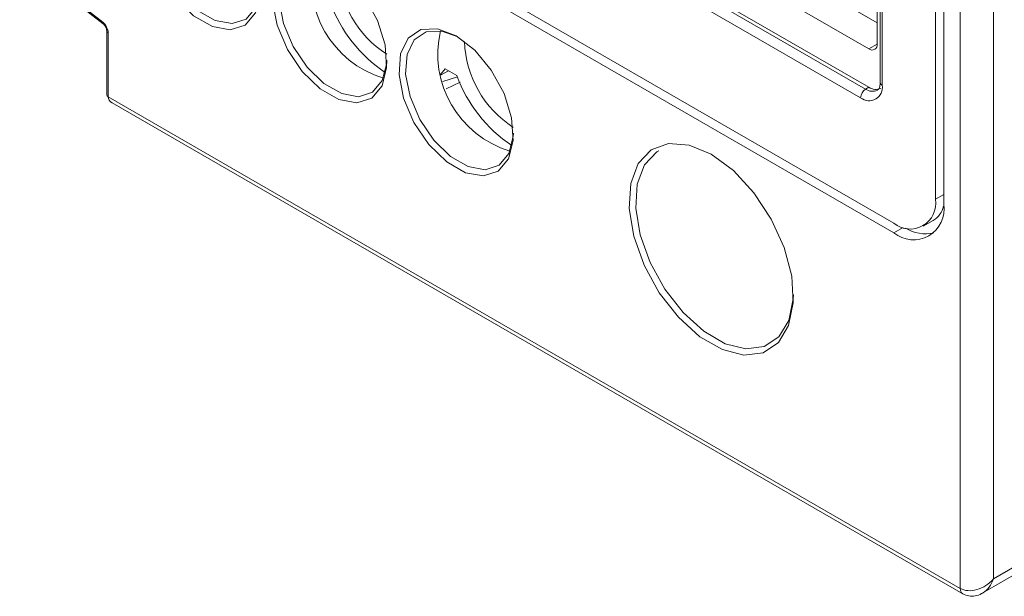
# Model space of a CAD drawing. Header units: millimetres. Extents: x -420 to 420, y -297 to 297.
# Tile 95 of 141: x 223 to 262, y 63 to 86. Entities that reach past the tile are written whole.
import ezdxf

# ---------------------------------------------------------------- set-up
doc = ezdxf.new("R2010")
doc.units = ezdxf.units.MM
doc.header["$MEASUREMENT"] = 0
doc.layers.add('layer 1', color=7, linetype='Continuous')

msp = doc.modelspace()

# ---------------------------------------------------------------- linework, layer by layer
at = {"layer": 'layer 1', "color": 7, "lineweight": 9}
for points in [[(260.0457, 63.3988), (260.0457, 63.3988), (260.0457, 172.0858), (260.0457, 172.0858)], [(261.3529, 171.7083), (261.3529, 171.7083), (261.3529, 63.7763), (261.3529, 63.7763)], [(259.0651, 78.7207), (259.0651, 78.7207), (259.0651, 115.1759), (259.0651, 115.1759)], [(259.392, 78.5319), (259.392, 78.5319), (259.392, 114.9874), (259.392, 114.9874)], [(256.8923, 91.2497), (256.8923, 91.2497), (256.8923, 83.3245), (256.8923, 83.3245)], [(256.9737, 91.1364), (256.9737, 91.1364), (256.9737, 83.2113), (256.9737, 83.2113)], [(248.3452, 90.5398), (248.3452, 90.5398), (256.7775, 85.6718), (256.7775, 85.6718)], [(256.7775, 85.664), (256.7775, 85.664), (248.4112, 90.4937), (248.4112, 90.4937)], [(256.7775, 84.8339), (256.7775, 84.8339), (256.7775, 90.4949), (256.7775, 90.4949)], [(235.5049, 90.0573), (235.5049, 90.0573), (257.4311, 77.3996), (257.4311, 77.3996)], [(235.8319, 90.246), (235.8319, 90.246), (257.4311, 77.7771), (257.4311, 77.7771)], [(247.3654, 89.8901), (247.3654, 89.8901), (256.4507, 84.6452), (256.4507, 84.6452)], [(247.3654, 88.3805), (247.3654, 88.3805), (256.4507, 83.1357), (256.4507, 83.1357)], [(223.0256, 88.249), (223.0256, 88.249), (226.2921, 85.6982), (226.2921, 85.6982)], [(223.0424, 88.1788), (223.0424, 88.1788), (226.3091, 85.628), (226.3091, 85.628)], [(234.6053, 88.2313), (234.1274, 86.1781), (235.3235, 84.1059), (237.3407, 83.4931)], [(247.2347, 88.3051), (247.2347, 88.3051), (256.32, 83.0603), (256.32, 83.0603)], [(235.5482, 87.8054), (235.5994, 86.4336), (236.3178, 85.1735), (237.4723, 84.4307)], [(256.1238, 82.7207), (256.1238, 82.7207), (247.0386, 87.9655), (247.0386, 87.9655)], [(235.2448, 86.471), (235.6607, 85.3477), (236.4185, 84.383), (237.4113, 83.7129)], [(226.2921, 85.6982), (226.2843, 85.6734), (226.2908, 85.6464), (226.3091, 85.628)], [(226.5086, 85.2758), (226.5086, 85.4224), (226.4172, 85.6004), (226.2921, 85.6982)], [(226.2921, 85.6982), (226.2921, 85.6982), (226.2921, 85.698), (226.2921, 85.698)], [(226.5086, 85.2758), (226.5086, 85.4224), (226.4172, 85.6004), (226.2921, 85.6982)], [(226.5086, 85.2758), (226.5086, 85.4224), (226.4172, 85.6004), (226.2921, 85.6982)], [(226.5086, 85.2758), (226.5086, 85.4224), (226.4172, 85.6004), (226.2921, 85.6982)], [(226.5086, 85.2758), (226.5086, 85.4224), (226.4172, 85.6004), (226.2921, 85.6982)], [(226.5086, 85.2758), (226.5086, 85.4222), (226.4172, 85.6004), (226.2921, 85.6982)], [(226.5086, 85.2758), (226.5086, 85.4222), (226.4172, 85.6004), (226.2921, 85.6982)], [(226.5086, 85.2758), (226.5086, 85.4222), (226.4172, 85.6004), (226.2921, 85.6982)], [(226.5086, 85.2758), (226.5086, 85.4222), (226.4172, 85.6004), (226.2921, 85.6982)], [(226.5086, 85.2758), (226.5086, 85.4222), (226.4172, 85.6004), (226.2921, 85.6982)], [(226.5086, 85.2758), (226.5086, 85.4222), (226.4172, 85.6004), (226.2921, 85.6982)], [(226.5086, 85.2758), (226.5086, 85.4222), (226.4172, 85.6004), (226.2921, 85.698)], [(226.5086, 85.2758), (226.5086, 85.4222), (226.4172, 85.6004), (226.2921, 85.698)], [(226.5086, 85.2758), (226.5086, 85.4222), (226.4172, 85.6004), (226.2921, 85.698)], [(226.5086, 85.2758), (226.5086, 85.4222), (226.4172, 85.6004), (226.2921, 85.698)], [(226.5086, 85.2758), (226.5086, 85.4222), (226.4172, 85.6004), (226.2921, 85.698)], [(226.5086, 85.2758), (226.5086, 85.4222), (226.4172, 85.6004), (226.2921, 85.698)], [(226.5086, 85.2758), (226.5086, 85.4222), (226.4172, 85.6004), (226.2921, 85.698)], [(226.5086, 85.2758), (226.5086, 85.4222), (226.4172, 85.6004), (226.2921, 85.698)], [(226.5086, 85.2758), (226.5086, 85.4222), (226.4172, 85.6004), (226.2921, 85.698)], [(226.5086, 85.2758), (226.5086, 85.4222), (226.4172, 85.6004), (226.2921, 85.698)], [(226.4544, 85.3512), (226.4544, 85.3512), (226.4544, 82.8349), (226.4544, 82.8349)], [(226.4544, 85.3512), (226.4574, 85.3181), (226.4781, 85.2893), (226.5086, 85.2758)], [(226.5086, 85.2758), (226.5086, 85.2758), (226.5086, 82.7595), (226.5086, 82.7595)], [(226.5086, 85.2758), (226.5086, 85.2758), (226.5086, 85.2758), (226.5086, 85.2758)], [(239.5859, 85.356), (239.1078, 83.3028), (240.3041, 81.2308), (242.3211, 80.618)], [(240.5287, 84.9303), (240.58, 83.5585), (241.2984, 82.2983), (242.4529, 81.5555)], [(256.4507, 84.6452), (256.4507, 84.6452), (256.7775, 84.8339), (256.7775, 84.8339)], [(239.5837, 83.6388), (239.5837, 83.6388), (239.7732, 83.8569), (239.7732, 83.8569)], [(239.5926, 83.607), (239.5926, 83.607), (239.8993, 83.7841), (239.8993, 83.7841)], [(239.7732, 83.8569), (239.7732, 83.8569), (240.2254, 83.5959), (240.2254, 83.5959)], [(239.6759, 83.3659), (239.6759, 83.3659), (240.2524, 83.5448), (240.2524, 83.5448)], [(239.8144, 83.0677), (239.8144, 83.0677), (240.367, 83.3291), (240.367, 83.3291)], [(240.2254, 83.5959), (240.6413, 82.4726), (241.3991, 81.5079), (242.3919, 80.8376)], [(256.8923, 83.3245), (256.8973, 83.2749), (256.9282, 83.2319), (256.9737, 83.2113)], [(256.32, 83.0603), (256.2033, 82.9856), (256.1301, 82.859), (256.1238, 82.7207)], [(256.32, 83.0603), (256.32, 83.0603), (256.4507, 83.1357), (256.4507, 83.1357)], [(256.32, 83.0603), (256.4544, 82.964), (256.6298, 82.9462), (256.7807, 83.0137)], [(256.4507, 83.1357), (256.5856, 83.039), (256.7616, 83.0217), (256.9129, 83.0899)], [(226.4544, 82.8349), (226.4574, 82.8018), (226.4781, 82.7728), (226.5086, 82.7595)], [(226.5086, 82.7595), (226.5086, 82.7595), (260.0457, 63.3988), (260.0457, 63.3988)], [(226.5086, 82.7595), (226.5086, 82.6593), (226.5625, 82.5719), (226.6587, 82.5164)], [(226.5086, 82.7595), (226.5086, 82.7595), (226.5086, 82.7593), (226.5086, 82.7593)], [(226.5086, 82.7595), (226.5086, 82.6593), (226.5625, 82.5719), (226.6587, 82.5164)], [(226.5086, 82.7595), (226.5086, 82.6593), (226.5625, 82.5719), (226.6587, 82.5164)], [(226.5086, 82.7595), (226.5086, 82.6593), (226.5625, 82.5719), (226.6587, 82.5164)], [(226.5086, 82.7595), (226.5086, 82.6593), (226.5625, 82.5719), (226.6587, 82.5164)], [(226.5086, 82.7595), (226.5086, 82.6593), (226.5625, 82.5719), (226.6587, 82.5164)], [(226.5086, 82.7595), (226.5086, 82.6593), (226.5625, 82.5719), (226.6587, 82.5164)], [(226.5086, 82.7593), (226.5086, 82.6593), (226.5625, 82.5719), (226.6587, 82.5164)], [(226.5086, 82.7593), (226.5086, 82.6593), (226.5625, 82.5719), (226.6587, 82.5164)], [(226.5086, 82.7593), (226.5086, 82.6593), (226.5625, 82.5719), (226.6587, 82.5164)], [(226.5086, 82.7593), (226.5086, 82.6593), (226.5625, 82.5719), (226.6587, 82.5164)], [(226.5086, 82.7593), (226.5086, 82.6593), (226.5625, 82.5719), (226.6587, 82.5164)], [(226.5086, 82.7593), (226.5086, 82.6593), (226.5625, 82.5719), (226.6587, 82.5164)], [(226.5086, 82.7593), (226.5086, 82.6593), (226.5625, 82.5719), (226.6587, 82.5164)], [(226.5086, 82.7593), (226.5086, 82.6593), (226.5625, 82.5719), (226.6587, 82.5164)], [(226.5086, 82.7593), (226.5086, 82.6593), (226.5625, 82.5719), (226.6587, 82.5164)], [(226.5086, 82.7593), (226.5086, 82.6593), (226.5625, 82.5719), (226.6587, 82.5164)], [(226.5086, 82.7593), (226.5086, 82.6593), (226.5625, 82.5719), (226.6587, 82.5162)], [(226.5086, 82.7593), (226.5086, 82.6593), (226.5625, 82.5719), (226.6587, 82.5162)], [(226.5086, 82.7593), (226.5086, 82.6593), (226.5625, 82.5719), (226.6587, 82.5162)], [(226.5086, 82.7593), (226.5086, 82.6593), (226.5625, 82.5719), (226.6587, 82.5162)], [(226.6587, 82.5164), (226.6587, 82.5164), (260.1413, 63.1873), (260.1413, 63.1873)], [(226.6587, 82.5164), (226.6587, 82.5164), (226.6587, 82.5162), (226.6587, 82.5162)], [(259.392, 78.9092), (259.392, 78.9092), (259.0651, 78.7207), (259.0651, 78.7207)], [(258.9786, 77.8889), (259.1844, 78.0156), (259.3324, 78.2178), (259.3907, 78.4522)], [(257.8002, 77.6127), (257.8002, 77.6127), (257.4311, 77.3996), (257.4311, 77.3996)], [(257.8927, 77.5874), (258.2219, 77.3802), (258.6203, 77.3125), (258.9997, 77.3996)], [(258.5865, 77.6626), (258.5865, 77.6626), (258.9786, 77.8889), (258.9786, 77.8889)], [(261.3529, 63.7763), (261.3529, 63.7763), (268.0968, 67.6695), (268.0968, 67.6695)], [(260.9303, 63.2197), (260.9303, 63.2197), (267.9052, 67.2461), (267.9052, 67.2461)], [(260.9489, 63.2308), (261.1246, 63.3396), (261.2691, 63.5349), (261.3529, 63.7763)], [(260.9489, 63.2308), (261.1246, 63.3396), (261.2691, 63.5349), (261.3529, 63.7763)], [(260.9489, 63.2308), (261.1246, 63.3396), (261.2691, 63.5349), (261.3529, 63.7763)], [(260.9489, 63.2308), (261.1246, 63.3396), (261.2691, 63.5349), (261.3529, 63.7763)], [(260.9489, 63.2308), (261.1246, 63.3396), (261.2691, 63.5349), (261.3529, 63.7763)], [(260.9489, 63.2308), (261.1246, 63.3396), (261.2691, 63.5349), (261.3529, 63.7763)], [(260.9489, 63.2308), (261.1246, 63.3396), (261.2691, 63.5349), (261.3529, 63.7763)], [(260.9489, 63.2308), (261.1246, 63.3396), (261.2691, 63.5349), (261.3529, 63.7763)], [(260.9489, 63.2308), (261.1246, 63.3396), (261.2691, 63.5349), (261.3529, 63.7763)], [(260.9489, 63.2308), (261.1246, 63.3396), (261.2691, 63.5349), (261.3529, 63.7763)], [(260.9489, 63.2308), (261.1246, 63.3396), (261.2691, 63.5349), (261.3529, 63.7763)], [(260.9489, 63.2308), (261.1246, 63.3396), (261.2691, 63.5349), (261.3529, 63.7763)], [(260.9489, 63.2308), (261.1246, 63.3396), (261.2691, 63.5349), (261.3529, 63.7763)], [(260.9489, 63.2308), (261.1246, 63.3396), (261.2691, 63.5349), (261.3529, 63.7763)], [(260.9489, 63.2308), (261.1246, 63.3396), (261.2691, 63.5349), (261.3529, 63.7763)], [(260.9489, 63.2308), (261.1246, 63.3396), (261.2691, 63.5349), (261.3529, 63.7763)], [(260.9489, 63.2308), (261.1246, 63.3396), (261.2691, 63.5349), (261.3529, 63.7763)], [(260.9489, 63.2308), (261.1246, 63.3396), (261.2691, 63.5349), (261.3529, 63.7761)], [(260.9489, 63.2308), (261.1246, 63.3396), (261.2691, 63.5349), (261.3529, 63.7761)], [(260.9489, 63.2308), (261.1246, 63.3396), (261.2691, 63.5349), (261.3529, 63.7761)], [(260.9489, 63.2308), (261.1246, 63.3396), (261.2691, 63.5349), (261.3529, 63.7761)], [(261.3529, 63.7763), (261.3529, 63.7763), (261.3529, 63.7761), (261.3529, 63.7761)], [(261.3529, 63.7763), (261.3529, 63.7763), (261.3529, 63.7761), (261.3529, 63.7761)], [(260.0457, 63.3988), (260.0364, 63.3162), (260.0732, 63.235), (260.1413, 63.1873)], [(260.0457, 63.3988), (260.0457, 63.3988), (260.0457, 63.3988), (260.0457, 63.3988)], [(260.6992, 63.3531), (260.6992, 63.3531), (260.6992, 63.3531), (260.6992, 63.3531)], [(260.9489, 63.2308), (260.9489, 63.2308), (260.9489, 63.2308), (260.9489, 63.2308)]]:
    msp.add_open_spline(points, degree=3, dxfattribs=at)
for points, knots in [([(231.8783, 89.1484), (231.8783, 89.1484), (232.1286, 88.638), (232.1286, 88.638), (232.1286, 88.638), (232.1286, 88.638), (232.4268, 87.6808), (232.4268, 87.6808), (232.4268, 87.6808), (232.4268, 87.6808), (232.488, 86.7912), (232.488, 86.7912), (232.488, 86.7912), (232.488, 86.7912), (232.3057, 86.0654), (232.3057, 86.0654), (232.3057, 86.0654), (232.3057, 86.0654), (231.8997, 85.5821), (231.8997, 85.5821), (231.8997, 85.5821), (231.8997, 85.5821), (231.3141, 85.3937), (231.3141, 85.3937), (231.3141, 85.3937), (231.3141, 85.3937), (230.6119, 85.5207), (230.6119, 85.5207), (230.6119, 85.5207), (230.6119, 85.5207), (229.8697, 85.9493), (229.8697, 85.9493), (229.8697, 85.9493), (229.8697, 85.9493), (229.1676, 86.6329), (229.1676, 86.6329), (229.1676, 86.6329), (229.1676, 86.6329), (228.5817, 87.4976), (228.5817, 87.4976), (228.5817, 87.4976), (228.5817, 87.4976), (228.1757, 88.4496), (228.1757, 88.4496), (228.1757, 88.4496), (228.1757, 88.4496), (227.9934, 89.3858), (227.9934, 89.3858), (227.9934, 89.3858), (227.9934, 89.3858), (228.0548, 90.2046), (228.0548, 90.2046), (228.0548, 90.2046), (228.0548, 90.2046), (228.353, 90.8174), (228.353, 90.8174), (228.353, 90.8174), (228.353, 90.8174), (228.4782, 90.9452), (228.4782, 90.9452)], [0, 0, 0, 0, 0.0625, 0.0625, 0.0625, 0.0625, 0.125, 0.125, 0.125, 0.125, 0.1875, 0.1875, 0.1875, 0.1875, 0.25, 0.25, 0.25, 0.25, 0.3125, 0.3125, 0.3125, 0.3125, 0.375, 0.375, 0.375, 0.375, 0.4375, 0.4375, 0.4375, 0.4375, 0.5, 0.5, 0.5, 0.5, 0.5625, 0.5625, 0.5625, 0.5625, 0.625, 0.625, 0.625, 0.625, 0.6875, 0.6875, 0.6875, 0.6875, 0.75, 0.75, 0.75, 0.75, 0.8125, 0.8125, 0.8125, 0.8125, 0.875, 0.875, 0.875, 0.875, 1, 1, 1, 1]), ([(228.673, 90.8326), (228.673, 90.8326), (228.5932, 90.7472), (228.5932, 90.7472), (228.5932, 90.7472), (228.5932, 90.7472), (228.3122, 90.1698), (228.3122, 90.1698), (228.3122, 90.1698), (228.3122, 90.1698), (228.2545, 89.3986), (228.2545, 89.3986), (228.2545, 89.3986), (228.2545, 89.3986), (228.4262, 88.5166), (228.4262, 88.5166), (228.4262, 88.5166), (228.4262, 88.5166), (228.8085, 87.6197), (228.8085, 87.6197), (228.8085, 87.6197), (228.8085, 87.6197), (229.3604, 86.8052), (229.3604, 86.8052), (229.3604, 86.8052), (229.3604, 86.8052), (230.0218, 86.1613), (230.0218, 86.1613), (230.0218, 86.1613), (230.0218, 86.1613), (230.7212, 85.7576), (230.7212, 85.7576), (230.7212, 85.7576), (230.7212, 85.7576), (231.3825, 85.6379), (231.3825, 85.6379), (231.3825, 85.6379), (231.3825, 85.6379), (231.9343, 85.8154), (231.9343, 85.8154), (231.9343, 85.8154), (231.9343, 85.8154), (232.3168, 86.2706), (232.3168, 86.2706), (232.3168, 86.2706), (232.3168, 86.2706), (232.4886, 86.9542), (232.4886, 86.9542), (232.4886, 86.9542), (232.4886, 86.9542), (232.4948, 87.0788), (232.4948, 87.0788)], [0, 0, 0, 0, 0.0714286, 0.0714286, 0.0714286, 0.0714286, 0.1428571, 0.1428571, 0.1428571, 0.1428571, 0.2142857, 0.2142857, 0.2142857, 0.2142857, 0.2857143, 0.2857143, 0.2857143, 0.2857143, 0.3571429, 0.3571429, 0.3571429, 0.3571429, 0.4285714, 0.4285714, 0.4285714, 0.4285714, 0.5, 0.5, 0.5, 0.5, 0.5714286, 0.5714286, 0.5714286, 0.5714286, 0.6428571, 0.6428571, 0.6428571, 0.6428571, 0.7142857, 0.7142857, 0.7142857, 0.7142857, 0.7857143, 0.7857143, 0.7857143, 0.7857143, 0.8571429, 0.8571429, 0.8571429, 0.8571429, 1, 1, 1, 1]), ([(235.2213, 88.0322), (235.2213, 88.0322), (235.9536, 87.4685), (235.9536, 87.4685), (235.9536, 87.4685), (235.9536, 87.4685), (236.6064, 86.6836), (236.6064, 86.6836), (236.6064, 86.6836), (236.6064, 86.6836), (237.109, 85.7627), (237.109, 85.7627), (237.109, 85.7627), (237.109, 85.7627), (237.4072, 84.8057), (237.4072, 84.8057), (237.4072, 84.8057), (237.4072, 84.8057), (237.4686, 83.9159), (237.4686, 83.9159), (237.4686, 83.9159), (237.4686, 83.9159), (237.2863, 83.1903), (237.2863, 83.1903), (237.2863, 83.1903), (237.2863, 83.1903), (236.8803, 82.707), (236.8803, 82.707), (236.8803, 82.707), (236.8803, 82.707), (236.2945, 82.5186), (236.2945, 82.5186), (236.2945, 82.5186), (236.2945, 82.5186), (235.5925, 82.6456), (235.5925, 82.6456), (235.5925, 82.6456), (235.5925, 82.6456), (234.8501, 83.0742), (234.8501, 83.0742), (234.8501, 83.0742), (234.8501, 83.0742), (234.1481, 83.7578), (234.1481, 83.7578), (234.1481, 83.7578), (234.1481, 83.7578), (233.5623, 84.6224), (233.5623, 84.6224), (233.5623, 84.6224), (233.5623, 84.6224), (233.1563, 85.5743), (233.1563, 85.5743), (233.1563, 85.5743), (233.1563, 85.5743), (232.974, 86.5105), (232.974, 86.5105), (232.974, 86.5105), (232.974, 86.5105), (233.0354, 87.3295), (233.0354, 87.3295), (233.0354, 87.3295), (233.0354, 87.3295), (233.3336, 87.9423), (233.3336, 87.9423), (233.3336, 87.9423), (233.3336, 87.9423), (233.8363, 88.2827), (233.8363, 88.2827), (233.8363, 88.2827), (233.8363, 88.2827), (234.489, 88.3138), (234.489, 88.3138), (234.489, 88.3138), (234.489, 88.3138), (235.2213, 88.0322), (235.2213, 88.0322)], [0, 0, 0, 0, 0.05, 0.05, 0.05, 0.05, 0.1, 0.1, 0.1, 0.1, 0.15, 0.15, 0.15, 0.15, 0.2, 0.2, 0.2, 0.2, 0.25, 0.25, 0.25, 0.25, 0.3, 0.3, 0.3, 0.3, 0.35, 0.35, 0.35, 0.35, 0.4, 0.4, 0.4, 0.4, 0.45, 0.45, 0.45, 0.45, 0.5, 0.5, 0.5, 0.5, 0.55, 0.55, 0.55, 0.55, 0.6, 0.6, 0.6, 0.6, 0.65, 0.65, 0.65, 0.65, 0.7, 0.7, 0.7, 0.7, 0.75, 0.75, 0.75, 0.75, 0.8, 0.8, 0.8, 0.8, 0.85, 0.85, 0.85, 0.85, 0.9, 0.9, 0.9, 0.9, 1, 1, 1, 1]), ([(235.288, 87.9926), (235.288, 87.9926), (234.6623, 88.2221), (234.6623, 88.2221), (234.6623, 88.2221), (234.6623, 88.2221), (234.0472, 88.1927), (234.0472, 88.1927), (234.0472, 88.1927), (234.0472, 88.1927), (233.5737, 87.8721), (233.5737, 87.8721), (233.5737, 87.8721), (233.5737, 87.8721), (233.2927, 87.2947), (233.2927, 87.2947), (233.2927, 87.2947), (233.2927, 87.2947), (233.2351, 86.5233), (233.2351, 86.5233), (233.2351, 86.5233), (233.2351, 86.5233), (233.4066, 85.6415), (233.4066, 85.6415), (233.4066, 85.6415), (233.4066, 85.6415), (233.7891, 84.7446), (233.7891, 84.7446), (233.7891, 84.7446), (233.7891, 84.7446), (234.341, 83.9301), (234.341, 83.9301), (234.341, 83.9301), (234.341, 83.9301), (235.0024, 83.286), (235.0024, 83.286), (235.0024, 83.286), (235.0024, 83.286), (235.7016, 82.8825), (235.7016, 82.8825), (235.7016, 82.8825), (235.7016, 82.8825), (236.3631, 82.7628), (236.3631, 82.7628), (236.3631, 82.7628), (236.3631, 82.7628), (236.9149, 82.9401), (236.9149, 82.9401), (236.9149, 82.9401), (236.9149, 82.9401), (237.2974, 83.3955), (237.2974, 83.3955), (237.2974, 83.3955), (237.2974, 83.3955), (237.469, 84.0791), (237.469, 84.0791), (237.469, 84.0791), (237.469, 84.0791), (237.4752, 84.2037), (237.4752, 84.2037)], [0, 0, 0, 0, 0.0625, 0.0625, 0.0625, 0.0625, 0.125, 0.125, 0.125, 0.125, 0.1875, 0.1875, 0.1875, 0.1875, 0.25, 0.25, 0.25, 0.25, 0.3125, 0.3125, 0.3125, 0.3125, 0.375, 0.375, 0.375, 0.375, 0.4375, 0.4375, 0.4375, 0.4375, 0.5, 0.5, 0.5, 0.5, 0.5625, 0.5625, 0.5625, 0.5625, 0.625, 0.625, 0.625, 0.625, 0.6875, 0.6875, 0.6875, 0.6875, 0.75, 0.75, 0.75, 0.75, 0.8125, 0.8125, 0.8125, 0.8125, 0.875, 0.875, 0.875, 0.875, 1, 1, 1, 1]), ([(226.3091, 85.628), (226.3231, 85.6156), (226.3372, 85.6034), (226.3511, 85.588), (226.3511, 85.588), (226.3657, 85.5721), (226.3799, 85.5529), (226.3928, 85.5326), (226.3928, 85.5326), (226.4063, 85.5109), (226.4183, 85.4882), (226.4278, 85.4655), (226.4278, 85.4655), (226.4372, 85.4427), (226.4444, 85.4202), (226.4487, 85.3996), (226.4487, 85.3996), (226.4524, 85.3828), (226.454, 85.3675), (226.4542, 85.3553), (226.4542, 85.3553), (226.4544, 85.354), (226.4544, 85.3525), (226.4544, 85.3512)], [0, 0, 0, 0, 0.1428571, 0.1428571, 0.1428571, 0.1428571, 0.2857143, 0.2857143, 0.2857143, 0.2857143, 0.4285714, 0.4285714, 0.4285714, 0.4285714, 0.5714286, 0.5714286, 0.5714286, 0.5714286, 0.7142857, 0.7142857, 0.7142857, 0.7142857, 1, 1, 1, 1]), ([(240.2019, 85.1571), (240.2019, 85.1571), (240.934, 84.5932), (240.934, 84.5932), (240.934, 84.5932), (240.934, 84.5932), (241.5869, 83.8085), (241.5869, 83.8085), (241.5869, 83.8085), (241.5869, 83.8085), (242.0896, 82.8874), (242.0896, 82.8874), (242.0896, 82.8874), (242.0896, 82.8874), (242.3878, 81.9304), (242.3878, 81.9304), (242.3878, 81.9304), (242.3878, 81.9304), (242.4492, 81.0408), (242.4492, 81.0408), (242.4492, 81.0408), (242.4492, 81.0408), (242.2669, 80.315), (242.2669, 80.315), (242.2669, 80.315), (242.2669, 80.315), (241.8609, 79.8317), (241.8609, 79.8317), (241.8609, 79.8317), (241.8609, 79.8317), (241.2751, 79.6433), (241.2751, 79.6433), (241.2751, 79.6433), (241.2751, 79.6433), (240.5729, 79.7703), (240.5729, 79.7703), (240.5729, 79.7703), (240.5729, 79.7703), (239.8307, 80.1989), (239.8307, 80.1989), (239.8307, 80.1989), (239.8307, 80.1989), (239.1285, 80.8825), (239.1285, 80.8825), (239.1285, 80.8825), (239.1285, 80.8825), (238.5429, 81.7472), (238.5429, 81.7472), (238.5429, 81.7472), (238.5429, 81.7472), (238.1369, 82.6992), (238.1369, 82.6992), (238.1369, 82.6992), (238.1369, 82.6992), (237.9546, 83.6354), (237.9546, 83.6354), (237.9546, 83.6354), (237.9546, 83.6354), (238.0158, 84.4542), (238.0158, 84.4542), (238.0158, 84.4542), (238.0158, 84.4542), (238.314, 85.0671), (238.314, 85.0671), (238.314, 85.0671), (238.314, 85.0671), (238.8168, 85.4076), (238.8168, 85.4076), (238.8168, 85.4076), (238.8168, 85.4076), (239.4696, 85.4387), (239.4696, 85.4387), (239.4696, 85.4387), (239.4696, 85.4387), (240.2019, 85.1571), (240.2019, 85.1571)], [0, 0, 0, 0, 0.05, 0.05, 0.05, 0.05, 0.1, 0.1, 0.1, 0.1, 0.15, 0.15, 0.15, 0.15, 0.2, 0.2, 0.2, 0.2, 0.25, 0.25, 0.25, 0.25, 0.3, 0.3, 0.3, 0.3, 0.35, 0.35, 0.35, 0.35, 0.4, 0.4, 0.4, 0.4, 0.45, 0.45, 0.45, 0.45, 0.5, 0.5, 0.5, 0.5, 0.55, 0.55, 0.55, 0.55, 0.6, 0.6, 0.6, 0.6, 0.65, 0.65, 0.65, 0.65, 0.7, 0.7, 0.7, 0.7, 0.75, 0.75, 0.75, 0.75, 0.8, 0.8, 0.8, 0.8, 0.85, 0.85, 0.85, 0.85, 0.9, 0.9, 0.9, 0.9, 1, 1, 1, 1]), ([(240.2684, 85.1173), (240.2684, 85.1173), (239.6428, 85.3468), (239.6428, 85.3468), (239.6428, 85.3468), (239.6428, 85.3468), (239.0278, 85.3176), (239.0278, 85.3176), (239.0278, 85.3176), (239.0278, 85.3176), (238.5541, 84.9968), (238.5541, 84.9968), (238.5541, 84.9968), (238.5541, 84.9968), (238.2733, 84.4195), (238.2733, 84.4195), (238.2733, 84.4195), (238.2733, 84.4195), (238.2157, 83.6482), (238.2157, 83.6482), (238.2157, 83.6482), (238.2157, 83.6482), (238.3872, 82.7662), (238.3872, 82.7662), (238.3872, 82.7662), (238.3872, 82.7662), (238.7697, 81.8694), (238.7697, 81.8694), (238.7697, 81.8694), (238.7697, 81.8694), (239.3215, 81.0548), (239.3215, 81.0548), (239.3215, 81.0548), (239.3215, 81.0548), (239.983, 80.4109), (239.983, 80.4109), (239.983, 80.4109), (239.983, 80.4109), (240.6822, 80.0072), (240.6822, 80.0072), (240.6822, 80.0072), (240.6822, 80.0072), (241.3437, 79.8876), (241.3437, 79.8876), (241.3437, 79.8876), (241.3437, 79.8876), (241.8955, 80.065), (241.8955, 80.065), (241.8955, 80.065), (241.8955, 80.065), (242.278, 80.5202), (242.278, 80.5202), (242.278, 80.5202), (242.278, 80.5202), (242.4495, 81.2038), (242.4495, 81.2038), (242.4495, 81.2038), (242.4495, 81.2038), (242.4558, 81.3284), (242.4558, 81.3284)], [0, 0, 0, 0, 0.0625, 0.0625, 0.0625, 0.0625, 0.125, 0.125, 0.125, 0.125, 0.1875, 0.1875, 0.1875, 0.1875, 0.25, 0.25, 0.25, 0.25, 0.3125, 0.3125, 0.3125, 0.3125, 0.375, 0.375, 0.375, 0.375, 0.4375, 0.4375, 0.4375, 0.4375, 0.5, 0.5, 0.5, 0.5, 0.5625, 0.5625, 0.5625, 0.5625, 0.625, 0.625, 0.625, 0.625, 0.6875, 0.6875, 0.6875, 0.6875, 0.75, 0.75, 0.75, 0.75, 0.8125, 0.8125, 0.8125, 0.8125, 0.875, 0.875, 0.875, 0.875, 1, 1, 1, 1]), ([(256.4507, 84.6452), (256.5158, 84.5923), (256.6065, 84.5849), (256.6792, 84.6269), (256.6792, 84.6269), (256.7518, 84.6689), (256.7908, 84.7513), (256.7775, 84.8339)], [0, 0, 0, 0, 0.3333333, 0.3333333, 0.3333333, 0.3333333, 1, 1, 1, 1]), ([(256.8923, 83.3245), (256.8883, 83.2674), (256.884, 83.2102), (256.8744, 83.1649), (256.8744, 83.1649), (256.8622, 83.1078), (256.8411, 83.0694), (256.8208, 83.0481), (256.8208, 83.0481), (256.8066, 83.0335), (256.7929, 83.027), (256.779, 83.0204)], [0, 0, 0, 0, 0.25, 0.25, 0.25, 0.25, 0.5, 0.5, 0.5, 0.5, 1, 1, 1, 1]), ([(256.1238, 82.7207), (256.2928, 82.5828), (256.5293, 82.5639), (256.718, 82.6728), (256.718, 82.6728), (256.9068, 82.7819), (257.0084, 82.9961), (256.9737, 83.2113)], [0, 0, 0, 0, 0.3333333, 0.3333333, 0.3333333, 0.3333333, 1, 1, 1, 1]), ([(250.2415, 80.4936), (250.2415, 80.4936), (251.1142, 79.8511), (251.1142, 79.8511), (251.1142, 79.8511), (251.1142, 79.8511), (251.9225, 78.9791), (251.9225, 78.9791), (251.9225, 78.9791), (251.9225, 78.9791), (252.6059, 77.9425), (252.6059, 77.9425), (252.6059, 77.9425), (252.6059, 77.9425), (253.114, 76.818), (253.114, 76.818), (253.114, 76.818), (253.114, 76.818), (253.409, 75.6888), (253.409, 75.6888), (253.409, 75.6888), (253.409, 75.6888), (253.4693, 74.6391), (253.4693, 74.6391), (253.4693, 74.6391), (253.4693, 74.6391), (253.29, 73.7464), (253.29, 73.7464), (253.29, 73.7464), (253.29, 73.7464), (252.8845, 73.0769), (252.8845, 73.0769), (252.8845, 73.0769), (252.8845, 73.0769), (252.2832, 72.6806), (252.2832, 72.6806), (252.2832, 72.6806), (252.2832, 72.6806), (251.5304, 72.5865), (251.5304, 72.5865), (251.5304, 72.5865), (251.5304, 72.5865), (250.682, 72.8017), (250.682, 72.8017), (250.682, 72.8017), (250.682, 72.8017), (249.8009, 73.3104), (249.8009, 73.3104), (249.8009, 73.3104), (249.8009, 73.3104), (248.9524, 74.0747), (248.9524, 74.0747), (248.9524, 74.0747), (248.9524, 74.0747), (248.1996, 75.038), (248.1996, 75.038), (248.1996, 75.038), (248.1996, 75.038), (247.5982, 76.1288), (247.5982, 76.1288), (247.5982, 76.1288), (247.5982, 76.1288), (247.1928, 77.2661), (247.1928, 77.2661), (247.1928, 77.2661), (247.1928, 77.2661), (247.0134, 78.3659), (247.0134, 78.3659), (247.0134, 78.3659), (247.0134, 78.3659), (247.0737, 79.3463), (247.0737, 79.3463), (247.0737, 79.3463), (247.0737, 79.3463), (247.3688, 80.1345), (247.3688, 80.1345), (247.3688, 80.1345), (247.3688, 80.1345), (247.8768, 80.6725), (247.8768, 80.6725), (247.8768, 80.6725), (247.8768, 80.6725), (248.5602, 80.9201), (248.5602, 80.9201), (248.5602, 80.9201), (248.5602, 80.9201), (249.3685, 80.8589), (249.3685, 80.8589), (249.3685, 80.8589), (249.3685, 80.8589), (250.2415, 80.4936), (250.2415, 80.4936)], [0, 0, 0, 0, 0.0416667, 0.0416667, 0.0416667, 0.0416667, 0.0833333, 0.0833333, 0.0833333, 0.0833333, 0.125, 0.125, 0.125, 0.125, 0.1666667, 0.1666667, 0.1666667, 0.1666667, 0.2083333, 0.2083333, 0.2083333, 0.2083333, 0.25, 0.25, 0.25, 0.25, 0.2916667, 0.2916667, 0.2916667, 0.2916667, 0.3333333, 0.3333333, 0.3333333, 0.3333333, 0.375, 0.375, 0.375, 0.375, 0.4166667, 0.4166667, 0.4166667, 0.4166667, 0.4583333, 0.4583333, 0.4583333, 0.4583333, 0.5, 0.5, 0.5, 0.5, 0.5416667, 0.5416667, 0.5416667, 0.5416667, 0.5833333, 0.5833333, 0.5833333, 0.5833333, 0.625, 0.625, 0.625, 0.625, 0.6666667, 0.6666667, 0.6666667, 0.6666667, 0.7083333, 0.7083333, 0.7083333, 0.7083333, 0.75, 0.75, 0.75, 0.75, 0.7916667, 0.7916667, 0.7916667, 0.7916667, 0.8333333, 0.8333333, 0.8333333, 0.8333333, 0.875, 0.875, 0.875, 0.875, 0.9166667, 0.9166667, 0.9166667, 0.9166667, 1, 1, 1, 1]), ([(248.177, 80.6354), (248.177, 80.6354), (248.1031, 80.5899), (248.1031, 80.5899), (248.1031, 80.5899), (248.1031, 80.5899), (247.6156, 80.0735), (247.6156, 80.0735), (247.6156, 80.0735), (247.6156, 80.0735), (247.3323, 79.317), (247.3323, 79.317), (247.3323, 79.317), (247.3323, 79.317), (247.2747, 78.3762), (247.2747, 78.3762), (247.2747, 78.3762), (247.2747, 78.3762), (247.4468, 77.321), (247.4468, 77.321), (247.4468, 77.321), (247.4468, 77.321), (247.8357, 76.2295), (247.8357, 76.2295), (247.8357, 76.2295), (247.8357, 76.2295), (248.4127, 75.183), (248.4127, 75.183), (248.4127, 75.183), (248.4127, 75.183), (249.1352, 74.2586), (249.1352, 74.2586), (249.1352, 74.2586), (249.1352, 74.2586), (249.9494, 73.5251), (249.9494, 73.5251), (249.9494, 73.5251), (249.9494, 73.5251), (250.7948, 73.037), (250.7948, 73.037), (250.7948, 73.037), (250.7948, 73.037), (251.6089, 72.8305), (251.6089, 72.8305), (251.6089, 72.8305), (251.6089, 72.8305), (252.3314, 72.9207), (252.3314, 72.9207), (252.3314, 72.9207), (252.3314, 72.9207), (252.9086, 73.3012), (252.9086, 73.3012), (252.9086, 73.3012), (252.9086, 73.3012), (253.2975, 73.9434), (253.2975, 73.9434), (253.2975, 73.9434), (253.2975, 73.9434), (253.4695, 74.8001), (253.4695, 74.8001), (253.4695, 74.8001), (253.4695, 74.8001), (253.4761, 74.9663), (253.4761, 74.9663)], [0, 0, 0, 0, 0.0588235, 0.0588235, 0.0588235, 0.0588235, 0.1176471, 0.1176471, 0.1176471, 0.1176471, 0.1764706, 0.1764706, 0.1764706, 0.1764706, 0.2352941, 0.2352941, 0.2352941, 0.2352941, 0.2941176, 0.2941176, 0.2941176, 0.2941176, 0.3529412, 0.3529412, 0.3529412, 0.3529412, 0.4117647, 0.4117647, 0.4117647, 0.4117647, 0.4705882, 0.4705882, 0.4705882, 0.4705882, 0.5294118, 0.5294118, 0.5294118, 0.5294118, 0.5882353, 0.5882353, 0.5882353, 0.5882353, 0.6470588, 0.6470588, 0.6470588, 0.6470588, 0.7058824, 0.7058824, 0.7058824, 0.7058824, 0.7647059, 0.7647059, 0.7647059, 0.7647059, 0.8235294, 0.8235294, 0.8235294, 0.8235294, 0.8823529, 0.8823529, 0.8823529, 0.8823529, 1, 1, 1, 1]), ([(257.4311, 77.7771), (257.7559, 77.5122), (258.2107, 77.4756), (258.5737, 77.685), (258.5737, 77.685), (258.9366, 77.8947), (259.1322, 78.3069), (259.0651, 78.7207)], [0, 0, 0, 0, 0.3333333, 0.3333333, 0.3333333, 0.3333333, 1, 1, 1, 1]), ([(257.4311, 77.3996), (257.8209, 77.0818), (258.3667, 77.0378), (258.8022, 77.2894), (258.8022, 77.2894), (259.2378, 77.5408), (259.4726, 78.0355), (259.392, 78.5319)], [0, 0, 0, 0, 0.3333333, 0.3333333, 0.3333333, 0.3333333, 1, 1, 1, 1]), ([(260.0457, 63.3988), (260.2189, 63.2988), (260.4541, 63.2823), (260.6992, 63.3531), (260.6992, 63.3531), (260.9443, 63.4239), (261.1795, 63.5761), (261.3529, 63.7763)], [0, 0, 0, 0, 0.3333333, 0.3333333, 0.3333333, 0.3333333, 1, 1, 1, 1]), ([(260.0457, 63.3988), (260.2189, 63.2988), (260.4541, 63.2823), (260.6992, 63.3531), (260.6992, 63.3531), (260.9443, 63.4239), (261.1795, 63.5761), (261.3529, 63.7763)], [0, 0, 0, 0, 0.3333333, 0.3333333, 0.3333333, 0.3333333, 1, 1, 1, 1]), ([(260.0457, 63.3988), (260.2189, 63.2988), (260.4541, 63.2823), (260.6992, 63.3531), (260.6992, 63.3531), (260.9443, 63.4239), (261.1795, 63.5761), (261.3529, 63.7763)], [0, 0, 0, 0, 0.3333333, 0.3333333, 0.3333333, 0.3333333, 1, 1, 1, 1]), ([(260.0457, 63.3988), (260.2189, 63.2988), (260.4541, 63.2823), (260.6992, 63.3531), (260.6992, 63.3531), (260.9443, 63.4239), (261.1795, 63.5761), (261.3529, 63.7763)], [0, 0, 0, 0, 0.3333333, 0.3333333, 0.3333333, 0.3333333, 1, 1, 1, 1]), ([(260.0457, 63.3988), (260.2189, 63.2988), (260.4541, 63.2823), (260.6992, 63.3531), (260.6992, 63.3531), (260.9443, 63.4239), (261.1795, 63.5761), (261.3529, 63.7763)], [0, 0, 0, 0, 0.3333333, 0.3333333, 0.3333333, 0.3333333, 1, 1, 1, 1]), ([(260.0457, 63.3988), (260.2189, 63.2988), (260.4541, 63.2823), (260.6992, 63.3531), (260.6992, 63.3531), (260.9443, 63.4239), (261.1795, 63.5761), (261.3529, 63.7763)], [0, 0, 0, 0, 0.3333333, 0.3333333, 0.3333333, 0.3333333, 1, 1, 1, 1]), ([(260.0457, 63.3988), (260.2189, 63.2988), (260.4541, 63.2823), (260.6992, 63.3531), (260.6992, 63.3531), (260.9443, 63.4239), (261.1795, 63.5761), (261.3529, 63.7763)], [0, 0, 0, 0, 0.3333333, 0.3333333, 0.3333333, 0.3333333, 1, 1, 1, 1]), ([(260.0457, 63.3988), (260.2189, 63.2988), (260.4541, 63.2823), (260.6992, 63.3531), (260.6992, 63.3531), (260.9443, 63.4239), (261.1795, 63.5761), (261.3529, 63.7763)], [0, 0, 0, 0, 0.3333333, 0.3333333, 0.3333333, 0.3333333, 1, 1, 1, 1]), ([(260.0457, 63.3988), (260.2189, 63.2988), (260.4541, 63.2823), (260.6992, 63.3531), (260.6992, 63.3531), (260.9443, 63.4239), (261.1795, 63.5761), (261.3529, 63.7763)], [0, 0, 0, 0, 0.3333333, 0.3333333, 0.3333333, 0.3333333, 1, 1, 1, 1]), ([(260.0457, 63.3988), (260.2189, 63.2988), (260.4541, 63.2823), (260.6992, 63.3531), (260.6992, 63.3531), (260.9443, 63.4239), (261.1795, 63.5761), (261.3529, 63.7763)], [0, 0, 0, 0, 0.3333333, 0.3333333, 0.3333333, 0.3333333, 1, 1, 1, 1]), ([(260.0457, 63.3988), (260.2189, 63.2988), (260.4541, 63.2823), (260.6992, 63.3531), (260.6992, 63.3531), (260.9443, 63.4239), (261.1795, 63.5761), (261.3529, 63.7763)], [0, 0, 0, 0, 0.3333333, 0.3333333, 0.3333333, 0.3333333, 1, 1, 1, 1]), ([(260.0457, 63.3988), (260.2189, 63.2988), (260.4541, 63.2823), (260.6992, 63.3531), (260.6992, 63.3531), (260.9443, 63.4239), (261.1795, 63.5761), (261.3529, 63.7763)], [0, 0, 0, 0, 0.3333333, 0.3333333, 0.3333333, 0.3333333, 1, 1, 1, 1]), ([(260.0457, 63.3988), (260.2189, 63.2988), (260.4541, 63.2823), (260.6992, 63.3531), (260.6992, 63.3531), (260.9443, 63.4239), (261.1795, 63.5761), (261.3529, 63.7763)], [0, 0, 0, 0, 0.3333333, 0.3333333, 0.3333333, 0.3333333, 1, 1, 1, 1]), ([(260.0457, 63.3988), (260.2189, 63.2988), (260.4541, 63.2823), (260.6992, 63.3531), (260.6992, 63.3531), (260.9443, 63.4239), (261.1795, 63.5761), (261.3529, 63.7763)], [0, 0, 0, 0, 0.3333333, 0.3333333, 0.3333333, 0.3333333, 1, 1, 1, 1]), ([(260.0457, 63.3988), (260.2189, 63.2988), (260.4541, 63.2823), (260.6992, 63.3531), (260.6992, 63.3531), (260.9443, 63.4239), (261.1795, 63.5761), (261.3529, 63.7763)], [0, 0, 0, 0, 0.3333333, 0.3333333, 0.3333333, 0.3333333, 1, 1, 1, 1]), ([(260.0457, 63.3988), (260.2189, 63.2988), (260.4541, 63.2823), (260.6992, 63.3531), (260.6992, 63.3531), (260.9443, 63.4238), (261.1795, 63.5761), (261.3529, 63.7763)], [0, 0, 0, 0, 0.3333333, 0.3333333, 0.3333333, 0.3333333, 1, 1, 1, 1]), ([(260.0457, 63.3988), (260.2189, 63.2988), (260.4541, 63.2823), (260.6992, 63.3531), (260.6992, 63.3531), (260.9443, 63.4238), (261.1795, 63.5761), (261.3529, 63.7763)], [0, 0, 0, 0, 0.3333333, 0.3333333, 0.3333333, 0.3333333, 1, 1, 1, 1]), ([(260.0457, 63.3988), (260.2189, 63.2988), (260.4541, 63.2823), (260.6992, 63.3531), (260.6992, 63.3531), (260.9443, 63.4238), (261.1795, 63.5761), (261.3529, 63.7761)], [0, 0, 0, 0, 0.3333333, 0.3333333, 0.3333333, 0.3333333, 1, 1, 1, 1]), ([(260.0457, 63.3988), (260.2189, 63.2988), (260.4541, 63.2823), (260.6992, 63.3531), (260.6992, 63.3531), (260.9443, 63.4238), (261.1795, 63.5761), (261.3529, 63.7761)], [0, 0, 0, 0, 0.3333333, 0.3333333, 0.3333333, 0.3333333, 1, 1, 1, 1]), ([(260.0457, 63.3988), (260.2189, 63.2988), (260.4541, 63.2823), (260.6992, 63.3531), (260.6992, 63.3531), (260.9443, 63.4238), (261.1795, 63.5761), (261.3529, 63.7761)], [0, 0, 0, 0, 0.3333333, 0.3333333, 0.3333333, 0.3333333, 1, 1, 1, 1]), ([(260.0457, 63.3988), (260.2189, 63.2988), (260.4541, 63.2823), (260.6992, 63.3531), (260.6992, 63.3531), (260.9443, 63.4238), (261.1795, 63.5761), (261.3529, 63.7761)], [0, 0, 0, 0, 0.3333333, 0.3333333, 0.3333333, 0.3333333, 1, 1, 1, 1]), ([(260.1413, 63.1873), (260.2217, 63.152), (260.3019, 63.1169), (260.3862, 63.1025), (260.3862, 63.1025), (260.4666, 63.0888), (260.5506, 63.0939), (260.6332, 63.1076), (260.6332, 63.1076), (260.7217, 63.1226), (260.809, 63.1474), (260.8842, 63.1947), (260.8842, 63.1947), (260.9085, 63.2097), (260.9314, 63.2272), (260.9543, 63.2446)], [0, 0, 0, 0, 0.2, 0.2, 0.2, 0.2, 0.4, 0.4, 0.4, 0.4, 0.6, 0.6, 0.6, 0.6, 1, 1, 1, 1])]:
    msp.add_open_spline(points, degree=3, knots=knots, dxfattribs=at)

doc.saveas('drawing.dxf')
